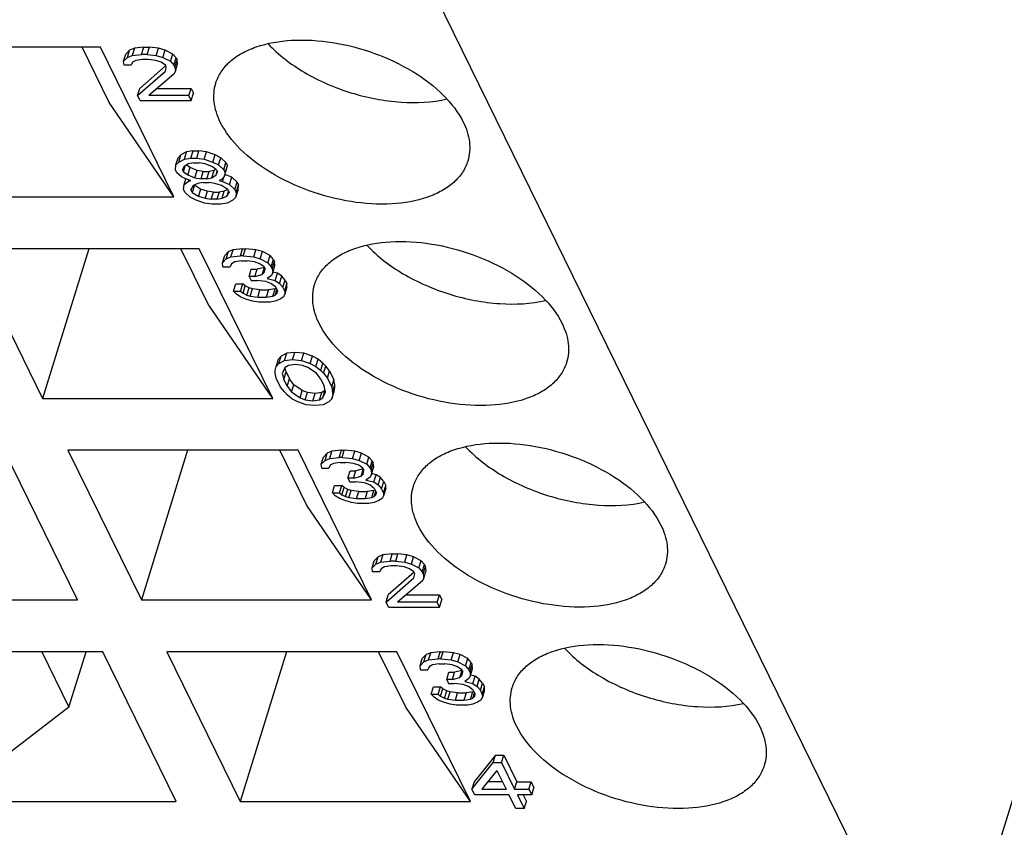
# Model space of a CAD drawing. Header units: millimetres. Extents: x 0 to 420, y 0 to 297.
# Tile 27 of 76: x 180.64 to 187.74, y 26.95 to 32.76. Entities that reach past the tile are written whole.
import ezdxf

# ---------------------------------------------------------------- set-up
doc = ezdxf.new("R2010")
doc.units = ezdxf.units.MM
doc.header["$LTSCALE"] = 23.1
doc.layers.get('0').update_dxf_attribs({"linetype": 'CONTINUOUS'})

msp = doc.modelspace()

# ---------------------------------------------------------------- linework, layer by layer
at = {"color": 7, "linetype": 'CONTINUOUS'}
for p, q in [((174.47679, 51.60738), (187.28855, 25.49976)), ((181.22691, 32.56539), (179.56901, 32.56539)), ((181.29001, 32.16682), (181.09441, 32.56539)), ((181.75565, 31.48794), (181.22691, 32.56539)), ((181.47088, 32.55834), (181.43687, 32.54423)), ((181.47088, 32.55834), (181.45474, 32.50612)), ((181.53906, 32.56539), (181.47088, 32.55834)), ((181.52292, 32.51317), (181.53906, 32.56539)), ((181.53906, 32.56539), (181.57999, 32.56539)), ((181.56386, 32.51317), (181.57999, 32.56539)), ((181.64486, 32.55834), (181.57999, 32.56539)), ((181.62872, 32.50612), (181.64486, 32.55834)), ((181.69272, 32.54423), (181.64486, 32.55834)), ((181.39364, 32.4638), (181.40978, 32.51602)), ((181.39364, 32.4638), (181.42073, 32.49201)), ((181.43687, 32.54423), (181.40978, 32.51602)), ((181.42073, 32.49201), (181.43687, 32.54423)), ((181.42073, 32.49201), (181.45474, 32.50612)), ((181.45474, 32.50612), (181.52292, 32.51317)), ((181.56386, 32.51317), (181.52292, 32.51317)), ((181.56386, 32.51317), (181.62872, 32.50612)), ((181.62872, 32.50612), (181.67658, 32.49201)), ((181.67658, 32.49201), (181.69272, 32.54423)), ((181.67658, 32.49201), (181.73136, 32.4638)), ((181.7475, 32.51602), (181.69272, 32.54423)), ((181.73136, 32.4638), (181.7475, 32.51602)), ((181.77158, 32.4878), (181.7475, 32.51602)), ((181.75544, 32.43558), (181.77158, 32.4878)), ((181.77158, 32.4878), (181.7785, 32.47369)), ((181.39725, 32.43558), (181.39364, 32.4638)), ((181.44842, 32.43558), (181.39725, 32.43558)), ((181.45851, 32.45674), (181.44842, 32.43558)), ((181.48229, 32.47085), (181.45851, 32.45674)), ((181.52999, 32.4779), (181.48229, 32.47085)), ((181.69561, 32.43237), (181.51046, 32.26914)), ((181.57093, 32.4779), (181.52999, 32.4779)), ((181.62556, 32.47085), (181.57093, 32.4779)), ((181.66319, 32.45674), (181.62556, 32.47085)), ((181.69404, 32.43558), (181.66319, 32.45674)), ((181.70096, 32.42147), (181.69404, 32.43558)), ((181.69434, 32.39326), (181.70096, 32.42147)), ((181.73136, 32.4638), (181.75544, 32.43558)), ((181.76237, 32.42147), (181.75544, 32.43558)), ((181.76237, 32.42147), (181.7785, 32.47369)), ((181.76237, 32.42147), (181.76598, 32.39326)), ((181.76598, 32.39326), (181.78212, 32.44548)), ((181.78212, 32.44548), (181.7785, 32.47369)), ((181.49432, 32.21691), (181.69434, 32.39326)), ((181.75589, 32.3721), (181.5762, 32.21691)), ((181.76598, 32.39326), (181.75589, 32.3721)), ((181.49432, 32.21691), (181.51046, 32.26914)), ((181.51163, 32.18165), (181.49432, 32.21691)), ((181.86275, 32.21691), (181.5762, 32.21691)), ((181.63667, 32.26914), (181.87889, 32.26914)), ((181.86275, 32.21691), (181.87889, 32.26914)), ((181.88006, 32.18165), (181.86275, 32.21691)), ((181.87889, 32.26914), (181.89619, 32.23387)), ((181.88006, 32.18165), (181.89619, 32.23387)), ((181.75565, 31.48794), (181.29001, 32.16682)), ((181.51163, 32.18165), (181.88006, 32.18165)), ((181.80638, 31.79125), (181.78606, 31.77008)), ((181.79024, 31.73902), (181.80638, 31.79125)), ((181.84717, 31.81241), (181.80638, 31.79125)), ((181.83103, 31.76019), (181.84717, 31.81241)), ((181.89487, 31.81946), (181.84717, 31.81241)), ((181.87874, 31.76724), (181.89487, 31.81946)), ((181.89487, 31.81946), (181.93581, 31.81946)), ((181.91967, 31.76724), (181.93581, 31.81946)), ((181.99044, 31.81241), (181.93581, 31.81946)), ((181.9743, 31.76019), (181.99044, 31.81241)), ((182.052, 31.79125), (181.99044, 31.81241)), ((182.03586, 31.73902), (182.052, 31.79125)), ((182.09308, 31.77008), (182.052, 31.79125)), ((181.76676, 31.68259), (181.76992, 31.71786)), ((181.76992, 31.71786), (181.78606, 31.77008)), ((181.76992, 31.71786), (181.79024, 31.73902)), ((181.79024, 31.73902), (181.83103, 31.76019)), ((181.82802, 31.70376), (181.81793, 31.68259)), ((181.82486, 31.66849), (181.83786, 31.71058)), ((181.85857, 31.72492), (181.82802, 31.70376)), ((181.83103, 31.76019), (181.87874, 31.76724)), ((181.87185, 31.69955), (181.84677, 31.71675)), ((181.89604, 31.73197), (181.85857, 31.72492)), ((181.87874, 31.76724), (181.91967, 31.76724)), ((181.89604, 31.73197), (181.93698, 31.73197)), ((181.91967, 31.76724), (181.9743, 31.76019)), ((181.98138, 31.72492), (181.93698, 31.73197)), ((181.9743, 31.76019), (182.03586, 31.73902)), ((182.0327, 31.70376), (181.98138, 31.72492)), ((182.06355, 31.68259), (182.0327, 31.70376)), ((182.03586, 31.73902), (182.07695, 31.71786)), ((182.07695, 31.71786), (182.09308, 31.77008)), ((182.07695, 31.71786), (182.11472, 31.68259)), ((182.13086, 31.73482), (182.09308, 31.77008)), ((182.11472, 31.68259), (182.13086, 31.73482)), ((182.12511, 31.66143), (182.14124, 31.71366)), ((182.13086, 31.73482), (182.14124, 31.71366)), ((182.13462, 31.68544), (182.14124, 31.71366)), ((187.28855, 25.49976), (189.20894, 31.71415)), ((181.77715, 31.66143), (181.76676, 31.68259)), ((181.81146, 31.63322), (181.77715, 31.66143)), ((181.85255, 31.61206), (181.81146, 31.63322)), ((181.82486, 31.66849), (181.81793, 31.68259)), ((181.82486, 31.66849), (181.85571, 31.64733)), ((181.85571, 31.64733), (181.87185, 31.69955)), ((181.85571, 31.64733), (181.90703, 31.62616)), ((181.92317, 31.67839), (181.87185, 31.69955)), ((181.90703, 31.62616), (181.92317, 31.67839)), ((181.96757, 31.67133), (181.92317, 31.67839)), ((181.95143, 31.61911), (181.96757, 31.67133)), ((181.96757, 31.67133), (182.0085, 31.67133)), ((181.99236, 31.61911), (182.0085, 31.67133)), ((182.04598, 31.67839), (182.0085, 31.67133)), ((182.02984, 31.62616), (182.04598, 31.67839)), ((182.02984, 31.62616), (182.06039, 31.64733)), ((182.05777, 31.68656), (182.04598, 31.67839)), ((182.06039, 31.64733), (182.0683, 31.67292)), ((182.06039, 31.64733), (182.07047, 31.66849)), ((182.06355, 31.68259), (182.07047, 31.66849)), ((182.11848, 31.63322), (182.09817, 31.61206)), ((182.11472, 31.68259), (182.12511, 31.66143)), ((182.11848, 31.63322), (182.13462, 31.68544)), ((182.12511, 31.66143), (182.11848, 31.63322)), ((182.17255, 31.62901), (182.12344, 31.64926)), ((181.82576, 31.54152), (181.82892, 31.57679)), ((181.82892, 31.57679), (181.84157, 31.61771)), ((181.82892, 31.57679), (181.85947, 31.59795)), ((181.87648, 31.605), (181.85255, 31.61206)), ((181.86289, 31.60901), (181.85947, 31.59795)), ((181.85947, 31.59795), (181.87648, 31.605)), ((181.89379, 31.56973), (181.87693, 31.54152)), ((181.90345, 31.57258), (181.88731, 31.52036)), ((181.9278, 31.58384), (181.89379, 31.56973)), ((181.90298, 31.57355), (181.90345, 31.57258)), ((181.948, 31.54437), (181.90345, 31.57258)), ((181.90703, 31.62616), (181.95143, 31.61911)), ((181.96527, 31.5909), (181.9278, 31.58384)), ((181.99236, 31.61911), (181.95143, 31.61911)), ((181.96527, 31.5909), (182.00621, 31.5909)), ((181.99236, 31.61911), (182.02984, 31.62616)), ((182.05061, 31.58384), (182.00621, 31.5909)), ((182.09847, 31.56973), (182.05061, 31.58384)), ((182.09817, 31.61206), (182.08116, 31.605)), ((182.08116, 31.605), (182.10509, 31.59795)), ((182.14301, 31.54152), (182.09847, 31.56973)), ((182.10509, 31.59795), (182.1148, 31.62939)), ((182.10509, 31.59795), (182.15641, 31.57679)), ((182.15641, 31.57679), (182.17255, 31.62901)), ((182.15641, 31.57679), (182.19418, 31.54152)), ((182.21032, 31.59374), (182.17255, 31.62901)), ((182.19418, 31.54152), (182.21032, 31.59374)), ((182.20457, 31.52036), (182.22071, 31.57258)), ((182.21032, 31.59374), (182.22071, 31.57258)), ((182.21755, 31.53731), (182.22071, 31.57258)), ((181.83614, 31.52036), (181.82576, 31.54152)), ((181.87392, 31.48509), (181.83614, 31.52036)), ((181.88731, 31.52036), (181.87693, 31.54152)), ((181.88731, 31.52036), (181.93186, 31.49214)), ((181.948, 31.54437), (181.93186, 31.49214)), ((181.93186, 31.49214), (181.97972, 31.47804)), ((181.99586, 31.53026), (181.948, 31.54437)), ((181.99586, 31.53026), (181.97972, 31.47804)), ((182.04026, 31.5232), (181.99586, 31.53026)), ((182.02412, 31.47098), (182.04026, 31.5232)), ((182.04026, 31.5232), (182.08119, 31.5232)), ((182.08119, 31.5232), (182.06505, 31.47098)), ((182.11867, 31.53026), (182.08119, 31.5232)), ((182.10253, 31.47804), (182.11867, 31.53026)), ((182.10253, 31.47804), (182.13654, 31.49214)), ((182.14343, 31.54053), (182.11867, 31.53026)), ((182.14841, 31.53053), (182.13654, 31.49214)), ((182.13654, 31.49214), (182.1534, 31.52036)), ((182.14301, 31.54152), (182.1534, 31.52036)), ((182.19418, 31.54152), (182.20457, 31.52036)), ((182.20141, 31.48509), (182.21755, 31.53731)), ((182.20457, 31.52036), (182.20141, 31.48509)), ((180.09775, 31.48794), (181.75565, 31.48794)), ((181.91501, 31.46393), (181.87392, 31.48509)), ((181.97656, 31.44277), (181.91501, 31.46393)), ((182.03119, 31.43571), (181.97656, 31.44277)), ((181.97972, 31.47804), (182.02412, 31.47098)), ((182.06505, 31.47098), (182.02412, 31.47098)), ((182.0926, 31.43571), (182.03119, 31.43571)), ((182.06505, 31.47098), (182.10253, 31.47804)), ((182.1403, 31.44277), (182.0926, 31.43571)), ((182.18109, 31.46393), (182.1403, 31.44277)), ((182.20141, 31.48509), (182.18109, 31.46393)), ((181.93868, 31.11497), (180.28078, 31.11497)), ((180.28078, 31.11497), (180.80951, 30.03751)), ((181.14247, 31.11497), (180.80951, 30.03751)), ((182.00177, 30.7164), (181.80618, 31.11497)), ((182.46742, 30.03751), (181.93868, 31.11497)), ((182.10541, 31.01337), (182.12154, 31.06559)), ((182.14863, 31.09381), (182.12154, 31.06559)), ((182.1325, 31.04159), (182.14863, 31.09381)), ((182.18265, 31.10792), (182.14863, 31.09381)), ((182.16651, 31.05569), (182.18265, 31.10792)), ((182.25082, 31.11497), (182.18265, 31.10792)), ((182.23468, 31.06275), (182.25082, 31.11497)), ((182.25082, 31.11497), (182.27129, 31.11497)), ((182.25515, 31.06275), (182.27129, 31.11497)), ((182.34639, 31.10792), (182.27129, 31.11497)), ((182.33025, 31.05569), (182.34639, 31.10792)), ((182.39425, 31.09381), (182.34639, 31.10792)), ((182.37811, 31.04159), (182.39425, 31.09381)), ((182.44903, 31.06559), (182.39425, 31.09381)), ((182.43289, 31.01337), (182.44903, 31.06559)), ((182.47311, 31.03738), (182.44903, 31.06559)), ((182.10541, 31.01337), (182.1325, 31.04159)), ((182.10902, 30.98516), (182.10541, 31.01337)), ((182.1325, 31.04159), (182.16651, 31.05569)), ((182.17027, 31.00632), (182.16019, 30.98516)), ((182.16651, 31.05569), (182.23468, 31.06275)), ((182.19405, 31.02043), (182.17027, 31.00632)), ((182.24176, 31.02748), (182.19405, 31.02043)), ((182.25515, 31.06275), (182.23468, 31.06275)), ((182.24176, 31.02748), (182.28269, 31.02748)), ((182.25515, 31.06275), (182.33025, 31.05569)), ((182.33733, 31.02043), (182.28269, 31.02748)), ((182.33025, 31.05569), (182.37811, 31.04159)), ((182.37495, 31.00632), (182.33733, 31.02043)), ((182.4058, 30.98516), (182.37495, 31.00632)), ((182.37811, 31.04159), (182.43289, 31.01337)), ((182.43289, 31.01337), (182.45697, 30.98516)), ((182.45697, 30.98516), (182.47311, 31.03738)), ((182.4639, 30.97105), (182.48003, 31.02327)), ((182.46751, 30.94283), (182.48365, 30.99506)), ((182.47311, 31.03738), (182.48003, 31.02327)), ((182.48365, 30.99506), (182.48003, 31.02327)), ((182.10902, 30.98516), (182.16019, 30.98516)), ((182.29714, 30.91462), (182.31328, 30.96684)), ((182.31328, 30.96684), (182.35422, 30.96684)), ((182.33808, 30.91462), (182.35422, 30.96684)), ((182.33808, 30.91462), (182.39256, 30.92873)), ((182.40796, 30.98076), (182.35422, 30.96684)), ((182.39256, 30.92873), (182.40838, 30.97991)), ((182.39256, 30.92873), (182.4061, 30.94283)), ((182.4058, 30.98516), (182.41273, 30.97105)), ((182.4061, 30.94283), (182.41273, 30.97105)), ((182.4639, 30.97105), (182.45697, 30.98516)), ((182.46751, 30.94283), (182.45742, 30.92167)), ((182.4639, 30.97105), (182.46751, 30.94283)), ((182.5011, 30.93863), (182.46864, 30.94651)), ((182.48497, 30.8864), (182.5011, 30.93863)), ((182.53196, 30.91747), (182.5011, 30.93863)), ((182.18532, 30.80881), (182.20146, 30.86104)), ((182.20146, 30.86104), (182.25263, 30.86104)), ((182.23649, 30.80881), (182.25263, 30.86104)), ((182.26978, 30.84693), (182.25263, 30.86104)), ((182.33808, 30.91462), (182.29714, 30.91462)), ((182.29714, 30.91462), (182.31099, 30.8864)), ((182.31099, 30.8864), (182.35192, 30.8864)), ((182.41679, 30.87935), (182.35192, 30.8864)), ((182.45441, 30.86524), (182.41679, 30.87935)), ((182.45742, 30.92167), (182.42687, 30.90051)), ((182.42687, 30.90051), (182.48497, 30.8864)), ((182.48873, 30.83703), (182.45441, 30.86524)), ((182.48497, 30.8864), (182.51582, 30.86524)), ((182.51582, 30.86524), (182.53196, 30.91747)), ((182.51582, 30.86524), (182.5399, 30.83703)), ((182.55604, 30.88925), (182.53196, 30.91747)), ((182.5399, 30.83703), (182.55604, 30.88925)), ((182.55374, 30.80881), (182.56988, 30.86104)), ((182.55604, 30.88925), (182.56988, 30.86104)), ((182.57003, 30.83987), (182.56988, 30.86104)), ((182.18532, 30.80881), (182.23649, 30.80881)), ((182.20594, 30.78765), (182.18532, 30.80881)), ((182.23679, 30.76649), (182.20594, 30.78765)), ((182.23649, 30.80881), (182.25365, 30.79471)), ((182.25365, 30.79471), (182.26978, 30.84693)), ((182.25365, 30.79471), (182.28104, 30.7806)), ((182.29718, 30.83282), (182.26978, 30.84693)), ((182.28104, 30.7806), (182.29718, 30.83282)), ((182.3211, 30.82577), (182.29718, 30.83282)), ((182.30497, 30.77355), (182.3211, 30.82577)), ((182.37574, 30.81871), (182.3211, 30.82577)), ((182.3596, 30.76649), (182.37574, 30.81871)), ((182.37574, 30.81871), (182.43714, 30.81871)), ((182.43714, 30.81871), (182.421, 30.76649)), ((182.48485, 30.82577), (182.43714, 30.81871)), ((182.46871, 30.77355), (182.48485, 30.82577)), ((182.49266, 30.82901), (182.48485, 30.82577)), ((182.48572, 30.7806), (182.49758, 30.81899)), ((182.48572, 30.7806), (182.49926, 30.79471)), ((182.48873, 30.83703), (182.50257, 30.80881)), ((182.49926, 30.79471), (182.50257, 30.80881)), ((182.55374, 30.80881), (182.5399, 30.83703)), ((182.55389, 30.78765), (182.54381, 30.76649)), ((182.55374, 30.80881), (182.55389, 30.78765)), ((182.57003, 30.83987), (182.55389, 30.78765)), ((182.46742, 30.03751), (182.00177, 30.7164)), ((182.27442, 30.75238), (182.23679, 30.76649)), ((182.32227, 30.73828), (182.27442, 30.75238)), ((182.28104, 30.7806), (182.30497, 30.77355)), ((182.30497, 30.77355), (182.3596, 30.76649)), ((182.36667, 30.73122), (182.32227, 30.73828)), ((182.3596, 30.76649), (182.421, 30.76649)), ((182.44854, 30.73122), (182.36667, 30.73122)), ((182.421, 30.76649), (182.46871, 30.77355)), ((182.48602, 30.73828), (182.44854, 30.73122)), ((182.46871, 30.77355), (182.48572, 30.7806)), ((182.52003, 30.75238), (182.48602, 30.73828)), ((182.54381, 30.76649), (182.52003, 30.75238)), ((182.56916, 30.36198), (182.52838, 30.34082)), ((182.55303, 30.30976), (182.56916, 30.36198)), ((182.62711, 30.36904), (182.56916, 30.36198)), ((182.61097, 30.31682), (182.62711, 30.36904)), ((182.69197, 30.36198), (182.62711, 30.36904)), ((182.67583, 30.30976), (182.69197, 30.36198)), ((182.75353, 30.34082), (182.69197, 30.36198)), ((182.49192, 30.26744), (182.50806, 30.31966)), ((182.49192, 30.26744), (182.51224, 30.2886)), ((182.52838, 30.34082), (182.50806, 30.31966)), ((182.51224, 30.2886), (182.52838, 30.34082)), ((182.51224, 30.2886), (182.55303, 30.30976)), ((182.55303, 30.30976), (182.61097, 30.31682)), ((182.61097, 30.31682), (182.67583, 30.30976)), ((182.67583, 30.30976), (182.73739, 30.2886)), ((182.73739, 30.2886), (182.75353, 30.34082)), ((182.73739, 30.2886), (182.77848, 30.26744)), ((182.79461, 30.31966), (182.75353, 30.34082)), ((182.77848, 30.26744), (182.79461, 30.31966)), ((182.82893, 30.29145), (182.79461, 30.31966)), ((182.81279, 30.23922), (182.82893, 30.29145)), ((182.84955, 30.27029), (182.82893, 30.29145)), ((182.4853, 30.23922), (182.49192, 30.26744)), ((182.48545, 30.21806), (182.4853, 30.23922)), ((182.49252, 30.1828), (182.48545, 30.21806)), ((182.55679, 30.26039), (182.53662, 30.21806)), ((182.53662, 30.21806), (182.54716, 30.17574)), ((182.54716, 30.17574), (182.56329, 30.22796)), ((182.56329, 30.22796), (182.55576, 30.25823)), ((182.58057, 30.27449), (182.55679, 30.26039)), ((182.56329, 30.22796), (182.58752, 30.17859)), ((182.62828, 30.28155), (182.58057, 30.27449)), ((182.68291, 30.27449), (182.62828, 30.28155)), ((182.72053, 30.26039), (182.68291, 30.27449)), ((182.78224, 30.21806), (182.72053, 30.26039)), ((182.77848, 30.26744), (182.81279, 30.23922)), ((182.81324, 30.17574), (182.78224, 30.21806)), ((182.81279, 30.23922), (182.83341, 30.21806)), ((182.83341, 30.21806), (182.84955, 30.27029)), ((182.83341, 30.21806), (182.86095, 30.1828)), ((182.87709, 30.23502), (182.84955, 30.27029)), ((182.86095, 30.1828), (182.87709, 30.23502)), ((182.87709, 30.23502), (182.90824, 30.17153)), ((182.52368, 30.11931), (182.49252, 30.1828)), ((182.57139, 30.12637), (182.54716, 30.17574)), ((182.57139, 30.12637), (182.58752, 30.17859)), ((182.61853, 30.13626), (182.58752, 30.17859)), ((182.81324, 30.17574), (182.83747, 30.12637)), ((182.86095, 30.1828), (182.8921, 30.11931)), ((182.8921, 30.11931), (182.90824, 30.17153)), ((182.91531, 30.13626), (182.90824, 30.17153)), ((182.55122, 30.08404), (182.52368, 30.11931)), ((182.57184, 30.06288), (182.55122, 30.08404)), ((182.57139, 30.12637), (182.60239, 30.08404)), ((182.60239, 30.08404), (182.61853, 30.13626)), ((182.60239, 30.08404), (182.66409, 30.04172)), ((182.68023, 30.09394), (182.61853, 30.13626)), ((182.66409, 30.04172), (182.68023, 30.09394)), ((182.71786, 30.07983), (182.68023, 30.09394)), ((182.70172, 30.02761), (182.71786, 30.07983)), ((182.77249, 30.07278), (182.71786, 30.07983)), ((182.75635, 30.02056), (182.77249, 30.07278)), ((182.8202, 30.07983), (182.77249, 30.07278)), ((182.80406, 30.02761), (182.8202, 30.07983)), ((182.84398, 30.09394), (182.8202, 30.07983)), ((182.82784, 30.04172), (182.84398, 30.09394)), ((182.82784, 30.04172), (182.84801, 30.08404)), ((182.84801, 30.08404), (182.83747, 30.12637)), ((182.845, 30.0961), (182.84398, 30.09394)), ((182.8921, 30.11931), (182.89918, 30.08404)), ((182.8927, 30.03467), (182.90884, 30.08689)), ((182.89918, 30.08404), (182.91531, 30.13626)), ((182.89918, 30.08404), (182.89933, 30.06288)), ((182.89933, 30.06288), (182.91546, 30.1151)), ((182.90884, 30.08689), (182.91546, 30.1151)), ((182.91546, 30.1151), (182.91531, 30.13626)), ((180.80951, 30.03751), (182.46742, 30.03751)), ((182.60615, 30.03467), (182.57184, 30.06288)), ((182.64724, 30.01351), (182.60615, 30.03467)), ((182.70879, 29.99234), (182.64724, 30.01351)), ((182.66409, 30.04172), (182.70172, 30.02761)), ((182.70172, 30.02761), (182.75635, 30.02056)), ((182.75635, 30.02056), (182.80406, 30.02761)), ((182.80406, 30.02761), (182.82784, 30.04172)), ((182.87239, 30.01351), (182.8316, 29.99234)), ((182.8927, 30.03467), (182.87239, 30.01351)), ((182.89933, 30.06288), (182.8927, 30.03467)), ((182.77366, 29.98529), (182.70879, 29.99234)), ((182.8316, 29.99234), (182.77366, 29.98529)), ((181.06075, 28.58709), (180.53201, 29.66455)), ((182.65044, 29.66455), (180.99254, 29.66455)), ((180.99254, 29.66455), (181.52128, 28.58709)), ((181.85424, 29.66455), (181.52128, 28.58709)), ((182.71354, 29.26597), (182.51794, 29.66455)), ((183.17918, 28.58709), (182.65044, 29.66455)), ((182.89441, 29.65749), (182.8604, 29.64339)), ((182.87827, 29.60527), (182.89441, 29.65749)), ((182.96259, 29.66455), (182.89441, 29.65749)), ((182.94645, 29.61232), (182.96259, 29.66455)), ((182.96259, 29.66455), (182.98306, 29.66455)), ((182.96692, 29.61232), (182.98306, 29.66455)), ((183.05815, 29.65749), (182.98306, 29.66455)), ((183.04202, 29.60527), (183.05815, 29.65749)), ((183.10601, 29.64339), (183.05815, 29.65749)), ((182.81717, 29.56295), (182.83331, 29.61517)), ((182.81717, 29.56295), (182.84426, 29.59116)), ((182.8604, 29.64339), (182.83331, 29.61517)), ((182.84426, 29.59116), (182.8604, 29.64339)), ((182.84426, 29.59116), (182.87827, 29.60527)), ((182.87827, 29.60527), (182.94645, 29.61232)), ((182.95352, 29.57706), (182.90581, 29.57)), ((182.96692, 29.61232), (182.94645, 29.61232)), ((182.95352, 29.57706), (182.99446, 29.57706)), ((182.96692, 29.61232), (183.04202, 29.60527)), ((183.04909, 29.57), (182.99446, 29.57706)), ((183.04202, 29.60527), (183.08988, 29.59116)), ((183.08988, 29.59116), (183.10601, 29.64339)), ((183.08988, 29.59116), (183.14466, 29.56295)), ((183.1608, 29.61517), (183.10601, 29.64339)), ((183.14466, 29.56295), (183.1608, 29.61517)), ((183.18488, 29.58696), (183.1608, 29.61517)), ((183.16874, 29.53473), (183.18488, 29.58696)), ((183.18488, 29.58696), (183.1918, 29.57285)), ((182.82078, 29.53473), (182.81717, 29.56295)), ((182.82078, 29.53473), (182.87195, 29.53473)), ((182.88203, 29.55589), (182.87195, 29.53473)), ((182.90581, 29.57), (182.88203, 29.55589)), ((183.00891, 29.4642), (183.02504, 29.51642)), ((183.02504, 29.51642), (183.06598, 29.51642)), ((183.08672, 29.55589), (183.04909, 29.57)), ((183.04984, 29.4642), (183.06598, 29.51642)), ((183.11973, 29.53034), (183.06598, 29.51642)), ((183.11757, 29.53473), (183.08672, 29.55589)), ((183.10432, 29.4783), (183.12014, 29.52949)), ((183.11757, 29.53473), (183.12449, 29.52063)), ((183.11787, 29.49241), (183.12449, 29.52063)), ((183.14466, 29.56295), (183.16874, 29.53473)), ((183.17566, 29.52063), (183.16874, 29.53473)), ((183.17566, 29.52063), (183.1918, 29.57285)), ((183.17566, 29.52063), (183.17927, 29.49241)), ((183.17927, 29.49241), (183.19541, 29.54463)), ((183.19541, 29.54463), (183.1918, 29.57285)), ((183.04984, 29.4642), (183.00891, 29.4642)), ((183.00891, 29.4642), (183.02275, 29.43598)), ((183.02275, 29.43598), (183.06369, 29.43598)), ((183.04984, 29.4642), (183.10432, 29.4783)), ((183.12855, 29.42893), (183.06369, 29.43598)), ((183.10432, 29.4783), (183.11787, 29.49241)), ((183.16919, 29.47125), (183.13864, 29.45009)), ((183.13864, 29.45009), (183.19673, 29.43598)), ((183.17927, 29.49241), (183.16919, 29.47125)), ((183.21287, 29.4882), (183.18041, 29.49609)), ((183.19673, 29.43598), (183.21287, 29.4882)), ((183.19673, 29.43598), (183.22758, 29.41482)), ((183.24372, 29.46704), (183.21287, 29.4882)), ((183.22758, 29.41482), (183.24372, 29.46704)), ((183.2678, 29.43883), (183.24372, 29.46704)), ((183.25166, 29.38661), (183.2678, 29.43883)), ((183.2678, 29.43883), (183.28165, 29.41061)), ((182.89708, 29.35839), (182.91322, 29.41061)), ((182.91322, 29.41061), (182.96439, 29.41061)), ((182.94825, 29.35839), (182.96439, 29.41061)), ((182.98155, 29.3965), (182.96439, 29.41061)), ((182.96541, 29.34428), (182.98155, 29.3965)), ((183.00894, 29.3824), (182.98155, 29.3965)), ((182.9928, 29.33018), (183.00894, 29.3824)), ((183.03287, 29.37534), (183.00894, 29.3824)), ((183.01673, 29.32312), (183.03287, 29.37534)), ((183.0875, 29.36829), (183.03287, 29.37534)), ((183.07136, 29.31607), (183.0875, 29.36829)), ((183.0875, 29.36829), (183.1489, 29.36829)), ((183.16618, 29.41482), (183.12855, 29.42893)), ((183.1489, 29.36829), (183.13277, 29.31607)), ((183.19661, 29.37534), (183.1489, 29.36829)), ((183.20049, 29.38661), (183.16618, 29.41482)), ((183.18048, 29.32312), (183.19661, 29.37534)), ((183.20443, 29.37858), (183.19661, 29.37534)), ((183.19748, 29.33018), (183.20935, 29.36856)), ((183.20049, 29.38661), (183.21434, 29.35839)), ((183.22758, 29.41482), (183.25166, 29.38661)), ((183.26551, 29.35839), (183.25166, 29.38661)), ((183.26551, 29.35839), (183.28165, 29.41061)), ((183.2818, 29.38945), (183.26566, 29.33723)), ((183.2818, 29.38945), (183.28165, 29.41061)), ((182.89708, 29.35839), (182.94825, 29.35839)), ((182.9177, 29.33723), (182.89708, 29.35839)), ((182.94855, 29.31607), (182.9177, 29.33723)), ((182.94825, 29.35839), (182.96541, 29.34428)), ((182.98618, 29.30196), (182.94855, 29.31607)), ((182.96541, 29.34428), (182.9928, 29.33018)), ((183.03404, 29.28785), (182.98618, 29.30196)), ((182.9928, 29.33018), (183.01673, 29.32312)), ((183.01673, 29.32312), (183.07136, 29.31607)), ((183.07136, 29.31607), (183.13277, 29.31607)), ((183.13277, 29.31607), (183.18048, 29.32312)), ((183.18048, 29.32312), (183.19748, 29.33018)), ((183.19748, 29.33018), (183.21103, 29.34428)), ((183.2318, 29.30196), (183.19778, 29.28785)), ((183.21103, 29.34428), (183.21434, 29.35839)), ((183.25558, 29.31607), (183.2318, 29.30196)), ((183.26566, 29.33723), (183.25558, 29.31607)), ((183.26551, 29.35839), (183.26566, 29.33723)), ((183.17918, 28.58709), (182.71354, 29.26597)), ((183.07844, 29.2808), (183.03404, 29.28785)), ((183.16031, 29.2808), (183.07844, 29.2808)), ((183.19778, 29.28785), (183.16031, 29.2808)), ((183.18322, 28.81702), (183.19936, 28.86924)), ((183.22645, 28.89745), (183.19936, 28.86924)), ((183.21031, 28.84523), (183.22645, 28.89745)), ((183.26046, 28.91156), (183.22645, 28.89745)), ((183.26046, 28.91156), (183.24432, 28.85934)), ((183.32864, 28.91861), (183.26046, 28.91156)), ((183.3125, 28.86639), (183.32864, 28.91861)), ((183.32864, 28.91861), (183.36957, 28.91861)), ((183.35344, 28.86639), (183.36957, 28.91861)), ((183.43444, 28.91156), (183.36957, 28.91861)), ((183.4183, 28.85934), (183.43444, 28.91156)), ((183.4823, 28.89745), (183.43444, 28.91156)), ((183.46616, 28.84523), (183.4823, 28.89745)), ((183.53708, 28.86924), (183.4823, 28.89745)), ((183.52094, 28.81702), (183.53708, 28.86924)), ((183.56116, 28.84102), (183.53708, 28.86924)), ((183.18322, 28.81702), (183.21031, 28.84523)), ((183.18683, 28.7888), (183.18322, 28.81702)), ((183.21031, 28.84523), (183.24432, 28.85934)), ((183.24809, 28.80996), (183.238, 28.7888)), ((183.24432, 28.85934), (183.3125, 28.86639)), ((183.27186, 28.82407), (183.24809, 28.80996)), ((183.31957, 28.83112), (183.27186, 28.82407)), ((183.35344, 28.86639), (183.3125, 28.86639)), ((183.36051, 28.83112), (183.31957, 28.83112)), ((183.35344, 28.86639), (183.4183, 28.85934)), ((183.41514, 28.82407), (183.36051, 28.83112)), ((183.45277, 28.80996), (183.41514, 28.82407)), ((183.4183, 28.85934), (183.46616, 28.84523)), ((183.48362, 28.7888), (183.45277, 28.80996)), ((183.46616, 28.84523), (183.52094, 28.81702)), ((183.52094, 28.81702), (183.54502, 28.7888)), ((183.54502, 28.7888), (183.56116, 28.84102)), ((183.55194, 28.77469), (183.56808, 28.82692)), ((183.55556, 28.74648), (183.57169, 28.7987)), ((183.56116, 28.84102), (183.56808, 28.82692)), ((183.57169, 28.7987), (183.56808, 28.82692)), ((183.238, 28.7888), (183.18683, 28.7888)), ((183.2839, 28.57014), (183.48392, 28.74648)), ((183.48519, 28.7856), (183.30004, 28.62236)), ((183.54547, 28.72532), (183.36578, 28.57014)), ((183.49054, 28.77469), (183.48362, 28.7888)), ((183.48392, 28.74648), (183.49054, 28.77469)), ((183.55194, 28.77469), (183.54502, 28.7888)), ((183.55556, 28.74648), (183.54547, 28.72532)), ((183.55194, 28.77469), (183.55556, 28.74648)), ((179.40285, 28.58709), (181.06075, 28.58709)), ((181.52128, 28.58709), (183.17918, 28.58709)), ((183.2839, 28.57014), (183.30004, 28.62236)), ((183.42625, 28.62236), (183.66847, 28.62236)), ((183.65233, 28.57014), (183.66847, 28.62236)), ((183.66847, 28.62236), (183.68577, 28.58709)), ((183.66963, 28.53487), (183.68577, 28.58709)), ((183.30121, 28.53487), (183.2839, 28.57014)), ((183.30121, 28.53487), (183.66963, 28.53487)), ((183.65233, 28.57014), (183.36578, 28.57014)), ((183.66963, 28.53487), (183.65233, 28.57014)), ((181.24377, 28.21412), (179.58587, 28.21412)), ((180.80425, 28.21412), (180.99984, 27.81555)), ((180.99984, 27.81555), (181.12301, 28.21412)), ((181.77251, 27.13667), (181.24377, 28.21412)), ((183.36221, 28.21412), (181.7043, 28.21412)), ((181.7043, 28.21412), (182.23304, 27.13667)), ((182.566, 28.21412), (182.23304, 27.13667)), ((183.4253, 27.81555), (183.22971, 28.21412)), ((183.89094, 27.13667), (183.36221, 28.21412)), ((183.52893, 28.11253), (183.54507, 28.16475)), ((183.57216, 28.19296), (183.54507, 28.16475)), ((183.55602, 28.14074), (183.57216, 28.19296)), ((183.60617, 28.20707), (183.57216, 28.19296)), ((183.59004, 28.15485), (183.60617, 28.20707)), ((183.59004, 28.15485), (183.65821, 28.1619)), ((183.67435, 28.21412), (183.60617, 28.20707)), ((183.65821, 28.1619), (183.67435, 28.21412)), ((183.67868, 28.1619), (183.65821, 28.1619)), ((183.67435, 28.21412), (183.69482, 28.21412)), ((183.67868, 28.1619), (183.69482, 28.21412)), ((183.67868, 28.1619), (183.75378, 28.15485)), ((183.76992, 28.20707), (183.69482, 28.21412)), ((183.75378, 28.15485), (183.76992, 28.20707)), ((183.81778, 28.19296), (183.76992, 28.20707)), ((183.80164, 28.14074), (183.81778, 28.19296)), ((183.87256, 28.16475), (183.81778, 28.19296)), ((183.85642, 28.11253), (183.87256, 28.16475)), ((183.89664, 28.13653), (183.87256, 28.16475)), ((183.52893, 28.11253), (183.55602, 28.14074)), ((183.53255, 28.08431), (183.52893, 28.11253)), ((183.55602, 28.14074), (183.59004, 28.15485)), ((183.5938, 28.10547), (183.58372, 28.08431)), ((183.61758, 28.11958), (183.5938, 28.10547)), ((183.66529, 28.12663), (183.61758, 28.11958)), ((183.66529, 28.12663), (183.70622, 28.12663)), ((183.76085, 28.11958), (183.70622, 28.12663)), ((183.75378, 28.15485), (183.80164, 28.14074)), ((183.79848, 28.10547), (183.76085, 28.11958)), ((183.82933, 28.08431), (183.79848, 28.10547)), ((183.80164, 28.14074), (183.85642, 28.11253)), ((183.85642, 28.11253), (183.8805, 28.08431)), ((183.8805, 28.08431), (183.89664, 28.13653)), ((183.88742, 28.0702), (183.90356, 28.12242)), ((183.89104, 28.04199), (183.90717, 28.09421)), ((183.89664, 28.13653), (183.90356, 28.12242)), ((183.90717, 28.09421), (183.90356, 28.12242)), ((183.53255, 28.08431), (183.58372, 28.08431)), ((183.72067, 28.01377), (183.73681, 28.06599)), ((183.73681, 28.06599), (183.77774, 28.06599)), ((183.76161, 28.01377), (183.77774, 28.06599)), ((183.76161, 28.01377), (183.81609, 28.02788)), ((183.83149, 28.07991), (183.77774, 28.06599)), ((183.81609, 28.02788), (183.83191, 28.07907)), ((183.81609, 28.02788), (183.82963, 28.04199)), ((183.82933, 28.08431), (183.83625, 28.0702)), ((183.82963, 28.04199), (183.83625, 28.0702)), ((183.88095, 28.02083), (183.8504, 27.99967)), ((183.88742, 28.0702), (183.8805, 28.08431)), ((183.89104, 28.04199), (183.88095, 28.02083)), ((183.88742, 28.0702), (183.89104, 28.04199)), ((183.92463, 28.03778), (183.89217, 28.04566)), ((183.90849, 27.98556), (183.92463, 28.03778)), ((183.95548, 28.01662), (183.92463, 28.03778)), ((183.93935, 27.9644), (183.95548, 28.01662)), ((183.97956, 27.9884), (183.95548, 28.01662)), ((183.60885, 27.90797), (183.62499, 27.96019)), ((183.62499, 27.96019), (183.67616, 27.96019)), ((183.66002, 27.90797), (183.67616, 27.96019)), ((183.69331, 27.94608), (183.67616, 27.96019)), ((183.67718, 27.89386), (183.69331, 27.94608)), ((183.7207, 27.93197), (183.69331, 27.94608)), ((183.76161, 28.01377), (183.72067, 28.01377)), ((183.72067, 28.01377), (183.73452, 27.98556)), ((183.73452, 27.98556), (183.77545, 27.98556)), ((183.84032, 27.9785), (183.77545, 27.98556)), ((183.87794, 27.9644), (183.84032, 27.9785)), ((183.8504, 27.99967), (183.90849, 27.98556)), ((183.91226, 27.93618), (183.87794, 27.9644)), ((183.90849, 27.98556), (183.93935, 27.9644)), ((183.93935, 27.9644), (183.96343, 27.93618)), ((183.96343, 27.93618), (183.97956, 27.9884)), ((183.97727, 27.90797), (183.99341, 27.96019)), ((183.97956, 27.9884), (183.99341, 27.96019)), ((183.99356, 27.93903), (183.99341, 27.96019)), ((183.60885, 27.90797), (183.66002, 27.90797)), ((183.62947, 27.88681), (183.60885, 27.90797)), ((183.66032, 27.86564), (183.62947, 27.88681)), ((183.66002, 27.90797), (183.67718, 27.89386)), ((183.67718, 27.89386), (183.70457, 27.87975)), ((183.70457, 27.87975), (183.7207, 27.93197)), ((183.70457, 27.87975), (183.7285, 27.8727)), ((183.74463, 27.92492), (183.7207, 27.93197)), ((183.7285, 27.8727), (183.74463, 27.92492)), ((183.79927, 27.91787), (183.74463, 27.92492)), ((183.78313, 27.86564), (183.79927, 27.91787)), ((183.79927, 27.91787), (183.86067, 27.91787)), ((183.86067, 27.91787), (183.84453, 27.86564)), ((183.90838, 27.92492), (183.86067, 27.91787)), ((183.89224, 27.8727), (183.90838, 27.92492)), ((183.89224, 27.8727), (183.90925, 27.87975)), ((183.91619, 27.92816), (183.90838, 27.92492)), ((183.90925, 27.87975), (183.92111, 27.91814)), ((183.90925, 27.87975), (183.92279, 27.89386)), ((183.91226, 27.93618), (183.9261, 27.90797)), ((183.92279, 27.89386), (183.9261, 27.90797)), ((183.97727, 27.90797), (183.96343, 27.93618)), ((183.97742, 27.88681), (183.96734, 27.86564)), ((183.97727, 27.90797), (183.97742, 27.88681)), ((183.99356, 27.93903), (183.97742, 27.88681)), ((180.99984, 27.81555), (180.11461, 27.13667)), ((183.89094, 27.13667), (183.4253, 27.81555)), ((183.69794, 27.85154), (183.66032, 27.86564)), ((183.7458, 27.83743), (183.69794, 27.85154)), ((183.7285, 27.8727), (183.78313, 27.86564)), ((183.7902, 27.83038), (183.7458, 27.83743)), ((183.78313, 27.86564), (183.84453, 27.86564)), ((183.87207, 27.83038), (183.7902, 27.83038)), ((183.84453, 27.86564), (183.89224, 27.8727)), ((183.90955, 27.83743), (183.87207, 27.83038)), ((183.94356, 27.85154), (183.90955, 27.83743)), ((183.96734, 27.86564), (183.94356, 27.85154)), ((184.0711, 27.46819), (183.91895, 27.27774)), ((184.05497, 27.41597), (184.0711, 27.46819)), ((184.0711, 27.46819), (184.13251, 27.46819)), ((184.11637, 27.41597), (184.13251, 27.46819)), ((184.13251, 27.46819), (184.22597, 27.27774)), ((183.90281, 27.22552), (184.05497, 27.41597)), ((184.05497, 27.41597), (184.11637, 27.41597)), ((184.11637, 27.41597), (184.20983, 27.22552)), ((184.08266, 27.35954), (183.97445, 27.22552)), ((184.08266, 27.35954), (184.14843, 27.22552)), ((183.91895, 27.27774), (183.90281, 27.22552)), ((184.1228, 27.27774), (184.01661, 27.27774)), ((184.20983, 27.22552), (184.22597, 27.27774)), ((184.22597, 27.27774), (184.32831, 27.27774)), ((184.31217, 27.22552), (184.32831, 27.27774)), ((184.32831, 27.27774), (184.34908, 27.23542)), ((184.33294, 27.1832), (184.34908, 27.23542)), ((183.92358, 27.1832), (183.90281, 27.22552)), ((184.16919, 27.1832), (183.92358, 27.1832)), ((183.97445, 27.22552), (184.14843, 27.22552)), ((184.21765, 27.08444), (184.16919, 27.1832)), ((184.20983, 27.22552), (184.31217, 27.22552)), ((184.33294, 27.1832), (184.2306, 27.1832)), ((184.2306, 27.1832), (184.27906, 27.08444)), ((184.27236, 27.1832), (184.2952, 27.13667)), ((184.31217, 27.22552), (184.33294, 27.1832)), ((180.11461, 27.13667), (181.77251, 27.13667)), ((182.23304, 27.13667), (183.89094, 27.13667)), ((184.27906, 27.08444), (184.2952, 27.13667)), ((184.27906, 27.08444), (184.21765, 27.08444))]:
    msp.add_line(p, q, dxfattribs=at)
for points, knots in [([(182.05734, 32.30715), (182.06624, 32.33596), (182.09349, 32.39268), (182.15821, 32.4656), (182.24463, 32.52558), (182.39147, 32.58952), (182.61492, 32.62637), (182.90537, 32.60789), (183.20199, 32.53085), (183.47469, 32.40272), (183.69621, 32.23687), (183.80498, 32.09802), (183.84, 32.02666)], [0, 0, 0, 0, 0.0431704, 0.088623, 0.1380952, 0.1925641, 0.3167318, 0.4576977, 0.6066353, 0.7528449, 0.8862252, 1, 1, 1, 1]), ([(182.43352, 32.59083), (182.50864, 32.5098), (182.69789, 32.36718), (183.02695, 32.22524), (183.37872, 32.157), (183.61535, 32.16826), (183.72302, 32.19286)], [0, 0, 0, 0, 0.2370078, 0.5000835, 0.7631094, 1, 1, 1, 1]), ([(182.08998, 32.02666), (182.06777, 32.07193), (182.03668, 32.16481), (182.04392, 32.26372), (182.05734, 32.30715)], [0, 0, 0, 0, 0.5258845, 1, 1, 1, 1]), ([(183.87264, 31.74618), (183.86373, 31.71736), (183.83648, 31.66065), (183.77177, 31.58773), (183.68534, 31.52775), (183.53851, 31.46381), (183.31505, 31.42696), (183.02461, 31.44544), (182.72799, 31.52248), (182.45529, 31.65061), (182.23377, 31.81646), (182.125, 31.95531), (182.08998, 32.02666)], [0, 0, 0, 0, 0.0431704, 0.088623, 0.1380952, 0.1925641, 0.3167318, 0.4576977, 0.6066353, 0.7528449, 0.8862252, 1, 1, 1, 1]), ([(183.84, 32.02666), (183.86221, 31.9814), (183.8933, 31.88852), (183.88605, 31.78961), (183.87264, 31.74618)], [0, 0, 0, 0, 0.5258845, 1, 1, 1, 1]), ([(182.76911, 30.85673), (182.77801, 30.88554), (182.80526, 30.94226), (182.86997, 31.01518), (182.9564, 31.07516), (183.10323, 31.1391), (183.32669, 31.17594), (183.61713, 31.15747), (183.91375, 31.08043), (184.18645, 30.9523), (184.40797, 30.78645), (184.51674, 30.6476), (184.55176, 30.57624)], [0, 0, 0, 0, 0.0431704, 0.088623, 0.1380952, 0.1925641, 0.3167318, 0.4576977, 0.6066353, 0.7528449, 0.8862252, 1, 1, 1, 1]), ([(183.14529, 31.14041), (183.2204, 31.05938), (183.40966, 30.91675), (183.73872, 30.77481), (184.09049, 30.70658), (184.32712, 30.71783), (184.43478, 30.74244)], [0, 0, 0, 0, 0.2370078, 0.5000835, 0.7631094, 1, 1, 1, 1]), ([(182.80174, 30.57624), (182.77953, 30.6215), (182.74844, 30.71438), (182.75569, 30.8133), (182.76911, 30.85673)], [0, 0, 0, 0, 0.5258845, 1, 1, 1, 1]), ([(184.5844, 30.29576), (184.5755, 30.26694), (184.54825, 30.21023), (184.48354, 30.1373), (184.39711, 30.07732), (184.25027, 30.01339), (184.02682, 29.97654), (183.73637, 29.99501), (183.43975, 30.07205), (183.16706, 30.20018), (182.94554, 30.36604), (182.83676, 30.50489), (182.80174, 30.57624)], [0, 0, 0, 0, 0.0431704, 0.088623, 0.1380952, 0.1925641, 0.3167318, 0.4576977, 0.6066353, 0.7528449, 0.8862252, 1, 1, 1, 1]), ([(184.55176, 30.57624), (184.57397, 30.53098), (184.60506, 30.4381), (184.59782, 30.33919), (184.5844, 30.29576)], [0, 0, 0, 0, 0.5258845, 1, 1, 1, 1]), ([(183.48087, 29.4063), (183.48977, 29.43512), (183.51702, 29.49183), (183.58173, 29.56476), (183.66816, 29.62473), (183.815, 29.68867), (184.03845, 29.72552), (184.3289, 29.70704), (184.62552, 29.63001), (184.89821, 29.50188), (185.11973, 29.33602), (185.22851, 29.19717), (185.26352, 29.12582)], [0, 0, 0, 0, 0.0431704, 0.088623, 0.1380952, 0.1925641, 0.3167318, 0.4576977, 0.6066353, 0.7528449, 0.8862252, 1, 1, 1, 1]), ([(183.85705, 29.68999), (183.93217, 29.60895), (184.12142, 29.46633), (184.45048, 29.32439), (184.80225, 29.25615), (185.03888, 29.26741), (185.14655, 29.29201)], [0, 0, 0, 0, 0.2370078, 0.5000835, 0.7631094, 1, 1, 1, 1]), ([(183.51351, 29.12582), (183.4913, 29.17108), (183.46021, 29.26396), (183.46745, 29.36287), (183.48087, 29.4063)], [0, 0, 0, 0, 0.5258845, 1, 1, 1, 1]), ([(185.29616, 28.84533), (185.28726, 28.81652), (185.26001, 28.7598), (185.1953, 28.68688), (185.10887, 28.6269), (184.96204, 28.56296), (184.73858, 28.52611), (184.44814, 28.54459), (184.15152, 28.62163), (183.87882, 28.74976), (183.6573, 28.91561), (183.54852, 29.05446), (183.51351, 29.12582)], [0, 0, 0, 0, 0.0431704, 0.088623, 0.1380952, 0.1925641, 0.3167318, 0.4576977, 0.6066353, 0.7528449, 0.8862252, 1, 1, 1, 1]), ([(185.26352, 29.12582), (185.28574, 29.08056), (185.31683, 28.98767), (185.30958, 28.88876), (185.29616, 28.84533)], [0, 0, 0, 0, 0.5258845, 1, 1, 1, 1]), ([(184.19263, 27.95588), (184.20154, 27.98469), (184.22879, 28.04141), (184.2935, 28.11433), (184.37993, 28.17431), (184.52676, 28.23825), (184.75022, 28.2751), (185.04066, 28.25662), (185.33728, 28.17958), (185.60998, 28.05145), (185.8315, 27.8856), (185.94027, 27.74675), (185.97529, 27.67539)], [0, 0, 0, 0, 0.0431704, 0.088623, 0.1380952, 0.1925641, 0.3167318, 0.4576977, 0.6066353, 0.7528449, 0.8862252, 1, 1, 1, 1]), ([(184.56881, 28.23956), (184.64393, 28.15853), (184.83318, 28.01591), (185.16224, 27.87397), (185.51402, 27.80573), (185.75064, 27.81699), (185.85831, 27.84159)], [0, 0, 0, 0, 0.2370078, 0.5000835, 0.7631094, 1, 1, 1, 1]), ([(184.22527, 27.67539), (184.20306, 27.72066), (184.17197, 27.81354), (184.17922, 27.91245), (184.19263, 27.95588)], [0, 0, 0, 0, 0.5258845, 1, 1, 1, 1]), ([(186.00793, 27.39491), (185.99903, 27.3661), (185.97178, 27.30938), (185.90706, 27.23646), (185.82064, 27.17648), (185.6738, 27.11254), (185.45035, 27.07569), (185.1599, 27.09417), (184.86328, 27.17121), (184.59058, 27.29934), (184.36906, 27.46519), (184.26029, 27.60404), (184.22527, 27.67539)], [0, 0, 0, 0, 0.0431704, 0.088623, 0.1380952, 0.1925641, 0.3167318, 0.4576977, 0.6066353, 0.7528449, 0.8862252, 1, 1, 1, 1]), ([(185.97529, 27.67539), (185.9975, 27.63013), (186.02859, 27.53725), (186.02135, 27.43834), (186.00793, 27.39491)], [0, 0, 0, 0, 0.5258845, 1, 1, 1, 1])]:
    msp.add_open_spline(points, degree=3, knots=knots, dxfattribs=at)

doc.saveas('drawing.dxf')
